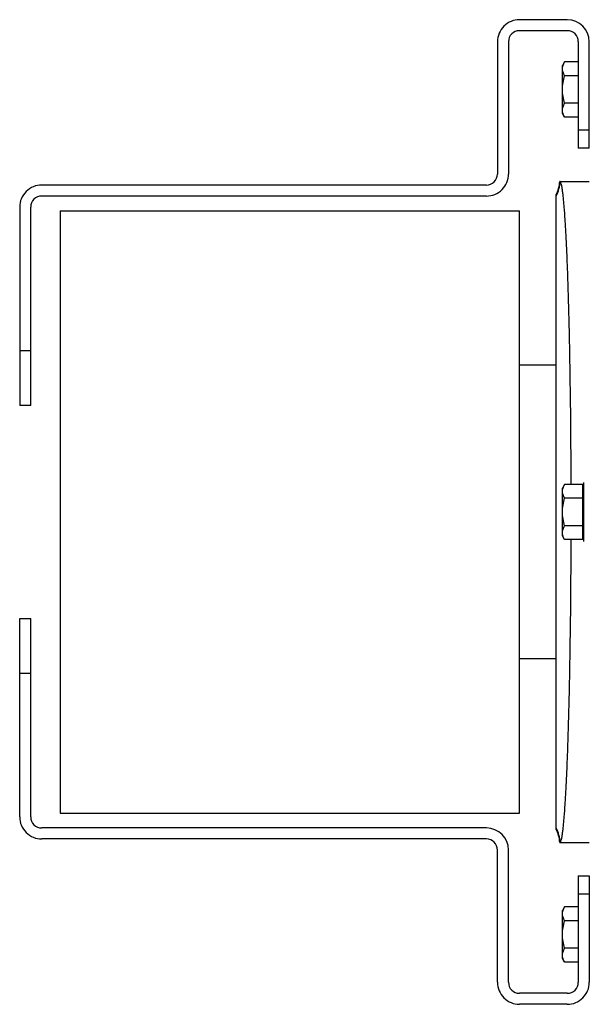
# Model space of a CAD drawing. Extents: x -1709 to 1181, y 8 to 1580.
# Tile 38 of 70: x -1169 to -1014, y 1296 to 1564. Entities that reach past the tile are written whole.
import ezdxf

# ---------------------------------------------------------------- set-up
doc = ezdxf.new("R2010")
doc.units = 0
doc.header["$LTSCALE"] = 65.395
doc.layers.get('0').update_dxf_attribs({"linetype": 'CONTINUOUS'})

msp = doc.modelspace()

# ---------------------------------------------------------------- linework, layer by layer
at = {"color": 7, "linetype": 'CONTINUOUS'}
for p, q in [((-1020.13, 1564.2), (-1033.13, 1564.2)), ((-1020.13, 1561.2), (-1033.13, 1561.2)), ((-1039.13, 1558.2), (-1039.13, 1522.2)), ((-1036.13, 1558.2), (-1036.13, 1522.2)), ((-1017.13, 1558.2), (-1017.13, 1529.2)), ((-1014.13, 1529.2), (-1014.13, 1558.2)), ((-1014.13, 1529.2), (-1017.13, 1529.2)), ((-1042.13, 1519.2), (-1163.13, 1519.2)), ((-1042.13, 1516.2), (-1163.13, 1516.2)), ((-1169.13, 1513.2), (-1169.13, 1459.2)), ((-1166.13, 1459.2), (-1166.13, 1513.2)), ((-1158.13, 1512.2), (-1158.13, 1348.2)), ((-1158.13, 1512.2), (-1033.13, 1512.2)), ((-1033.13, 1348.2), (-1033.13, 1512.2)), ((-1166.13, 1459.2), (-1169.13, 1459.2)), ((-1169.13, 1347.2), (-1169.13, 1401.2)), ((-1169.13, 1401.2), (-1166.13, 1401.2)), ((-1166.13, 1347.2), (-1166.13, 1401.2)), ((-1158.13, 1348.2), (-1033.13, 1348.2)), ((-1042.13, 1344.2), (-1163.13, 1344.2)), ((-1042.13, 1341.2), (-1163.13, 1341.2)), ((-1039.13, 1302.2), (-1039.13, 1338.2)), ((-1036.13, 1302.2), (-1036.13, 1338.2)), ((-1017.13, 1331.2), (-1017.13, 1302.2)), ((-1017.13, 1331.2), (-1014.13, 1331.2)), ((-1014.13, 1331.2), (-1014.13, 1302.2)), ((-1020.13, 1299.2), (-1033.13, 1299.2)), ((-1020.13, 1296.2), (-1033.13, 1296.2))]:
    msp.add_line(p, q, dxfattribs=at)
at = {"color": 6, "linetype": 'CONTINUOUS'}
for p, q in [((-1020.85, 1552.71), (-1021.43, 1551.7)), ((-1017.13, 1552.71), (-1020.85, 1552.71)), ((-1021.43, 1538.7), (-1021.43, 1551.7)), ((-1017.13, 1548.96), (-1020.85, 1548.96)), ((-1017.13, 1541.45), (-1020.85, 1541.45)), ((-1020.85, 1537.7), (-1021.43, 1538.7)), ((-1017.13, 1537.7), (-1020.85, 1537.7)), ((-1022.15, 1520.2), (-1014.13, 1520.2)), ((-1023.13, 1343.9), (-1023.13, 1516.51)), ((-1023.13, 1470.2), (-1033.13, 1470.2)), ((-1020.85, 1437.71), (-1021.43, 1436.7)), ((-1021.43, 1423.7), (-1021.43, 1436.7)), ((-1015.93, 1437.71), (-1020.85, 1437.71)), ((-1015.93, 1433.96), (-1020.85, 1433.96)), ((-1015.93, 1426.45), (-1020.85, 1426.45)), ((-1020.85, 1422.7), (-1021.43, 1423.7)), ((-1015.93, 1422.7), (-1020.85, 1422.7)), ((-1023.13, 1390.2), (-1033.13, 1390.2)), ((-1022.15, 1340.2), (-1014.13, 1340.2)), ((-1020.85, 1322.71), (-1021.43, 1321.7)), ((-1021.43, 1308.7), (-1021.43, 1321.7)), ((-1017.13, 1322.71), (-1020.85, 1322.71)), ((-1017.13, 1318.96), (-1020.85, 1318.96)), ((-1017.13, 1311.45), (-1020.85, 1311.45)), ((-1020.85, 1307.7), (-1021.43, 1308.7)), ((-1017.13, 1307.7), (-1020.85, 1307.7))]:
    msp.add_line(p, q, dxfattribs=at)
at = {"color": 9, "linetype": 'CONTINUOUS'}
for p, q in [((-1017.13, 1534.2), (-1014.13, 1534.2)), ((-1169.13, 1474.2), (-1166.13, 1474.2)), ((-1166.13, 1386.2), (-1169.13, 1386.2)), ((-1014.13, 1326.2), (-1017.13, 1326.2))]:
    msp.add_line(p, q, dxfattribs=at)
at = {"color": 2, "linetype": 'CONTINUOUS'}
for p, q in [((-1015.93, 1422.7), (-1015.93, 1437.71)), ((-1015.73, 1438.2), (-1015.73, 1422.2))]:
    msp.add_line(p, q, dxfattribs=at)
at = {"color": 7, "linetype": 'CONTINUOUS'}
for centre, radius, start, end in [((-1033.13, 1558.2), 6, 90.0003, 180.0003), ((-1020.13, 1558.2), 6, 359.9997, 89.9997), ((-1033.13, 1558.2), 3, 90.0003, 180.0003), ((-1020.13, 1558.2), 3, 359.9997, 89.9997), ((-1042.13, 1522.2), 6, 270.0003, 0.0003), ((-1042.13, 1522.2), 3, 270.0003, 0.0003), ((-1163.13, 1513.2), 6, 90.0003, 180.0003), ((-1163.13, 1513.2), 3, 90.0003, 180.0003), ((-1163.13, 1347.2), 6, 179.9997, 269.9997), ((-1163.13, 1347.2), 3, 179.9997, 269.9997), ((-1042.13, 1338.2), 6, 359.9997, 89.9997), ((-1042.13, 1338.2), 3, 359.9997, 89.9997), ((-1033.13, 1302.2), 6, 179.9994, 270), ((-1033.13, 1302.2), 3, 179.9992, 270.0003), ((-1020.13, 1302.2), 6, 270.0003, 0.0003), ((-1020.13, 1302.2), 3, 270.0003, 0.0003)]:
    msp.add_arc(centre, radius, start, end, dxfattribs=at)
at = {"color": 6, "linetype": 'CONTINUOUS'}
for centre, start, end in [((-1032.13, 1520.87), 334.1512, 355.9892), ((-1032.12, 1520.87), 355.9875, 356.1846), ((-1032.13, 1339.54), 4.0108, 25.8488), ((-1032.12, 1339.54), 3.8154, 4.0125)]:
    msp.add_arc(centre, 9.99, start, end, dxfattribs=at)
at = {"color": 9, "linetype": 'CONTINUOUS'}
for centre, start, end in [((-1032.04, 1520.81), 332.9022, 356.2952), ((-1032.04, 1339.6), 3.7048, 27.0978)]:
    msp.add_arc(centre, 10.01, start, end, dxfattribs=at)
at = {"color": 6, "linetype": 'CONTINUOUS'}
for points, knots in [([(-1021.43, 1550.83), (-1021.43, 1551.15), (-1021.31, 1551.82), (-1021.02, 1552.41), (-1020.85, 1552.71)], [0, 0, 0, 0, 0.485069, 1, 1, 1, 1]), ([(-1020.85, 1548.96), (-1021.02, 1549.25), (-1021.31, 1549.85), (-1021.43, 1550.51), (-1021.43, 1550.83)], [0, 0, 0, 0, 0.514931, 1, 1, 1, 1]), ([(-1021.43, 1545.2), (-1021.43, 1545.84), (-1021.32, 1547.11), (-1021.03, 1548.35), (-1020.85, 1548.96)], [0, 0, 0, 0, 0.499896, 1, 1, 1, 1]), ([(-1020.85, 1541.45), (-1021.03, 1542.06), (-1021.32, 1543.3), (-1021.43, 1544.57), (-1021.43, 1545.2)], [0, 0, 0, 0, 0.500104, 1, 1, 1, 1]), ([(-1021.43, 1539.57), (-1021.43, 1539.89), (-1021.31, 1540.56), (-1021.02, 1541.16), (-1020.85, 1541.45)], [0, 0, 0, 0, 0.485069, 1, 1, 1, 1]), ([(-1021.28, 1538.65), (-1021.31, 1538.73), (-1021.39, 1539.03), (-1021.43, 1539.34), (-1021.43, 1539.57)], [0, 0, 0, 0, 0.254279, 1, 1, 1, 1]), ([(-1020.85, 1537.7), (-1020.9, 1537.78), (-1021.06, 1538.08), (-1021.21, 1538.4), (-1021.28, 1538.65)], [0, 0, 0, 0, 0.256766, 1, 1, 1, 1]), ([(-1022.05, 1520.16), (-1022.06, 1520.17), (-1022.09, 1520.19), (-1022.13, 1520.2), (-1022.15, 1520.2)], [0, 0, 0, 0, 0.281035, 1, 1, 1, 1]), ([(-1019.06, 1437.71), (-1019.08, 1443.08), (-1019.14, 1453.56), (-1019.3, 1466.45), (-1019.48, 1476.25), (-1019.64, 1483.06), (-1019.81, 1489.43), (-1020, 1495.32), (-1020.21, 1500.66), (-1020.44, 1505.42), (-1020.68, 1509.56), (-1020.89, 1512.6), (-1021.08, 1514.7), (-1021.21, 1516.02), (-1021.34, 1517.15), (-1021.48, 1518.11), (-1021.61, 1518.88), (-1021.75, 1519.48), (-1021.87, 1519.86), (-1021.97, 1520.06), (-1022.03, 1520.13), (-1022.05, 1520.16)], [0, 0, 0, 0, 0.195079, 0.380708, 0.468045, 0.550757, 0.62816, 0.699619, 0.764543, 0.822401, 0.87272, 0.915093, 0.933192, 0.949185, 0.963041, 0.974739, 0.984264, 0.991614, 0.996817, 0.998644, 1, 1, 1, 1]), ([(-1021.43, 1435.83), (-1021.43, 1436.15), (-1021.31, 1436.82), (-1021.02, 1437.41), (-1020.85, 1437.71)], [0, 0, 0, 0, 0.485069, 1, 1, 1, 1]), ([(-1020.85, 1433.96), (-1021.02, 1434.25), (-1021.31, 1434.85), (-1021.43, 1435.51), (-1021.43, 1435.83)], [0, 0, 0, 0, 0.514931, 1, 1, 1, 1]), ([(-1021.43, 1430.2), (-1021.43, 1430.84), (-1021.32, 1432.11), (-1021.03, 1433.35), (-1020.85, 1433.96)], [0, 0, 0, 0, 0.499896, 1, 1, 1, 1]), ([(-1020.85, 1426.45), (-1021.03, 1427.06), (-1021.32, 1428.3), (-1021.43, 1429.57), (-1021.43, 1430.2)], [0, 0, 0, 0, 0.500104, 1, 1, 1, 1]), ([(-1021.43, 1424.57), (-1021.43, 1424.89), (-1021.31, 1425.56), (-1021.02, 1426.16), (-1020.85, 1426.45)], [0, 0, 0, 0, 0.485069, 1, 1, 1, 1]), ([(-1021.28, 1423.65), (-1021.31, 1423.73), (-1021.39, 1424.03), (-1021.43, 1424.34), (-1021.43, 1424.57)], [0, 0, 0, 0, 0.254279, 1, 1, 1, 1]), ([(-1020.85, 1422.7), (-1020.9, 1422.78), (-1021.06, 1423.08), (-1021.21, 1423.4), (-1021.28, 1423.65)], [0, 0, 0, 0, 0.256766, 1, 1, 1, 1]), ([(-1022.05, 1340.25), (-1022.03, 1340.27), (-1021.97, 1340.34), (-1021.87, 1340.55), (-1021.75, 1340.93), (-1021.61, 1341.52), (-1021.48, 1342.3), (-1021.34, 1343.25), (-1021.21, 1344.39), (-1021.08, 1345.7), (-1020.89, 1347.8), (-1020.68, 1350.84), (-1020.44, 1354.98), (-1020.21, 1359.74), (-1020, 1365.09), (-1019.81, 1370.97), (-1019.64, 1377.35), (-1019.48, 1384.16), (-1019.3, 1393.95), (-1019.14, 1406.84), (-1019.08, 1417.32), (-1019.06, 1422.7)], [0, 0, 0, 0, 0.001356, 0.003183, 0.008386, 0.015736, 0.025261, 0.036959, 0.050815, 0.066808, 0.084907, 0.12728, 0.177599, 0.235457, 0.300382, 0.37184, 0.449244, 0.531955, 0.619292, 0.804921, 1, 1, 1, 1]), ([(-1022.15, 1340.2), (-1022.14, 1340.2), (-1022.11, 1340.21), (-1022.07, 1340.23), (-1022.05, 1340.25)], [0, 0, 0, 0, 0.232138, 1, 1, 1, 1]), ([(-1021.43, 1320.83), (-1021.43, 1321.15), (-1021.31, 1321.82), (-1021.02, 1322.41), (-1020.85, 1322.71)], [0, 0, 0, 0, 0.485069, 1, 1, 1, 1]), ([(-1020.85, 1318.96), (-1021.02, 1319.25), (-1021.31, 1319.85), (-1021.43, 1320.51), (-1021.43, 1320.83)], [0, 0, 0, 0, 0.514931, 1, 1, 1, 1]), ([(-1021.43, 1315.2), (-1021.43, 1315.84), (-1021.32, 1317.11), (-1021.03, 1318.35), (-1020.85, 1318.96)], [0, 0, 0, 0, 0.499896, 1, 1, 1, 1]), ([(-1020.85, 1311.45), (-1021.03, 1312.06), (-1021.32, 1313.3), (-1021.43, 1314.57), (-1021.43, 1315.2)], [0, 0, 0, 0, 0.500104, 1, 1, 1, 1]), ([(-1021.43, 1309.57), (-1021.43, 1309.89), (-1021.31, 1310.56), (-1021.02, 1311.16), (-1020.85, 1311.45)], [0, 0, 0, 0, 0.485069, 1, 1, 1, 1]), ([(-1021.28, 1308.65), (-1021.31, 1308.73), (-1021.39, 1309.03), (-1021.43, 1309.34), (-1021.43, 1309.57)], [0, 0, 0, 0, 0.254279, 1, 1, 1, 1]), ([(-1020.85, 1307.7), (-1020.9, 1307.78), (-1021.06, 1308.08), (-1021.21, 1308.4), (-1021.28, 1308.65)], [0, 0, 0, 0, 0.256766, 1, 1, 1, 1])]:
    msp.add_open_spline(points, degree=3, knots=knots, dxfattribs=at)

doc.saveas('drawing.dxf')
